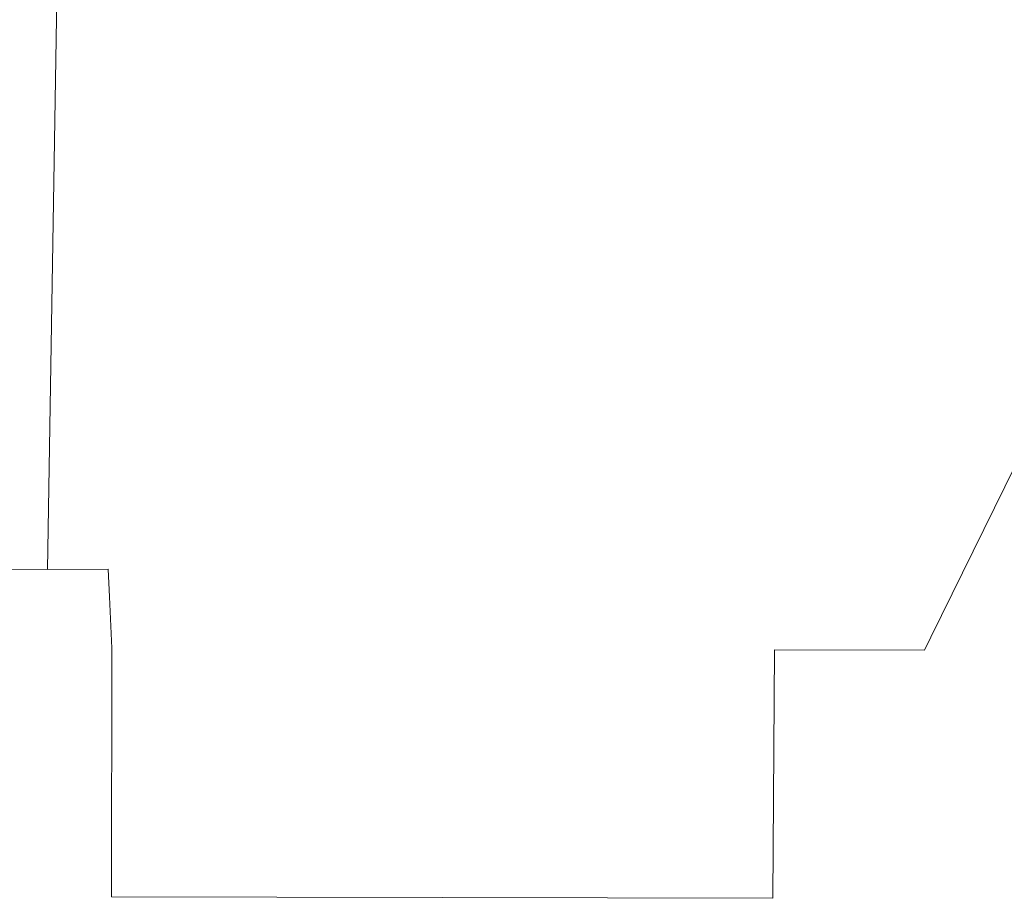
# Model space of a CAD drawing. Header units: metres. Extents: x 3492183 to 3492884, y 5882475 to 5882978.
# Tile 250 of 256: x 3492545 to 3492648, y 5882475 to 5882567. Entities that reach past the tile are written whole.
import ezdxf

# ---------------------------------------------------------------- set-up
doc = ezdxf.new("R2010")
doc.units = ezdxf.units.M
doc.header["$LTSCALE"] = 0.1
doc.layers.add('So-Flurstücke Umgebung', color=7, linetype='Continuous', lineweight=9, true_color=0x888888)

msp = doc.modelspace()

# ---------------------------------------------------------------- linework, layer by layer
at = {"layer": 'So-Flurstücke Umgebung'}
for p, q in [((3492549.25, 5882590.52), (3492547.92, 5882509.36)), ((3492549.25, 5882590.52), (3492547.92, 5882509.36)), ((3492640.33, 5882502.29), (3492650.8, 5882523.56)), ((3492517.55, 5882509.65), (3492547.92, 5882509.36)), ((3492547.92, 5882509.36), (3492554.26, 5882509.38)), ((3492554.26, 5882509.38), (3492554.39, 5882506.5)), ((3492554.39, 5882506.5), (3492554.63, 5882501.11)), ((3492639.68, 5882500.91), (3492640.33, 5882502.29)), ((3492554.63, 5882501.11), (3492554.59, 5882475.11)), ((3492623.81, 5882474.94), (3492623.99, 5882500.94)), ((3492623.99, 5882500.94), (3492639.68, 5882500.91)), ((3492554.59, 5882475.11), (3492623.81, 5882474.94))]:
    msp.add_line(p, q, dxfattribs=at)

doc.saveas('drawing.dxf')
